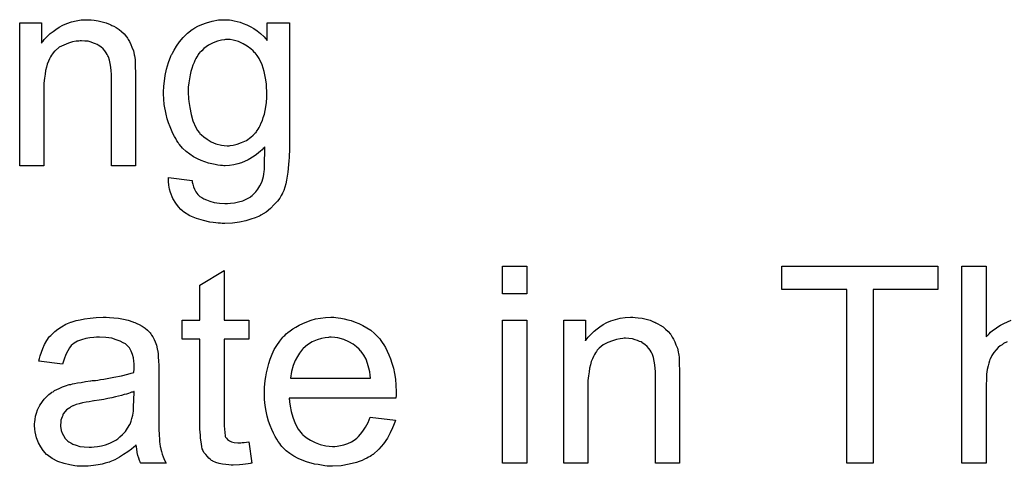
# Model space of a CAD drawing. Extents: x -2.2 to 8.3, y -2.9 to 5.2.
# Tile 157 of 205: x 3.829 to 4.229, y 2.696 to 2.878. Entities that reach past the tile are written whole.
import ezdxf

# ---------------------------------------------------------------- set-up
doc = ezdxf.new("R2010")
doc.units = 0
doc.layers.add('acc-ni-360-20-in-a_document', color=1, linetype='CONTINUOUS')

msp = doc.modelspace()

# ---------------------------------------------------------------- linework, layer by layer
at = {"layer": 'acc-ni-360-20-in-a_document', "color": 1}
for points in [[(3.858512, 2.87774), (3.859785, 2.877624), (3.861289, 2.877393), (3.862909, 2.877046), (3.864644, 2.876583), (3.866264, 2.875889), (3.866496, 2.875773), (3.866958, 2.875542), (3.867768, 2.875195), (3.868694, 2.874616), (3.869851, 2.873922), (3.870892, 2.872997), (3.871934, 2.872071), (3.872859, 2.870914), (3.872975, 2.870798), (3.873206, 2.870335), (3.873553, 2.869757), (3.874132, 2.868947), (3.874595, 2.86779), (3.875057, 2.866633), (3.875636, 2.865245), (3.875983, 2.86374), (3.875983, 2.863625), (3.876099, 2.863162), (3.876214, 2.862468), (3.87633, 2.861542), (3.87633, 2.860154), (3.876446, 2.858534), (3.876561, 2.856567), (3.876561, 2.854137), (3.876561, 2.818502), (3.866727, 2.818502), (3.866727, 2.853675), (3.866727, 2.85379), (3.866727, 2.853906), (3.866727, 2.854716), (3.866727, 2.855757), (3.866611, 2.85703), (3.866496, 2.858534), (3.866264, 2.860038), (3.865917, 2.861427), (3.86557, 2.862699), (3.86557, 2.862815), (3.865339, 2.863162), (3.864992, 2.86374), (3.864644, 2.864435), (3.864066, 2.865129), (3.863372, 2.865939), (3.862446, 2.866749), (3.861405, 2.867443), (3.861289, 2.867559), (3.860942, 2.86779), (3.860248, 2.868021), (3.859438, 2.868369), (3.858512, 2.868716), (3.857355, 2.869063), (3.855967, 2.869178), (3.854579, 2.869294), (3.854, 2.869294), (3.853537, 2.869178), (3.85238, 2.869063), (3.850876, 2.868831), (3.849256, 2.868253), (3.847405, 2.867559), (3.845554, 2.866633), (3.843818, 2.865245), (3.843587, 2.865013), (3.843124, 2.864435), (3.842777, 2.863972), (3.84243, 2.863393), (3.841967, 2.862699), (3.84162, 2.861889), (3.841157, 2.860964), (3.840695, 2.859807), (3.840347, 2.858534), (3.84, 2.857146), (3.839769, 2.855642), (3.839537, 2.854022), (3.839306, 2.852055), (3.839306, 2.850088), (3.839306, 2.818502), (3.829472, 2.818502), (3.829472, 2.876583), (3.838265, 2.876583), (3.838265, 2.868253), (3.838381, 2.868369), (3.838612, 2.868716), (3.838959, 2.869178), (3.839422, 2.869757), (3.840116, 2.870451), (3.840926, 2.871261), (3.841852, 2.872187), (3.843008, 2.873112), (3.844166, 2.873922), (3.845554, 2.874848), (3.847058, 2.875658), (3.848678, 2.876352), (3.850529, 2.87693), (3.85238, 2.877393), (3.854463, 2.87774), (3.856661, 2.877856), (3.857587, 2.877856), (3.858512, 2.87774)], [(3.914742, 2.87774), (3.915552, 2.877624), (3.916594, 2.877393), (3.917751, 2.877162), (3.919023, 2.876815), (3.920296, 2.876352), (3.921684, 2.875773), (3.923073, 2.875079), (3.924577, 2.874269), (3.925965, 2.873344), (3.927354, 2.872187), (3.928742, 2.870914), (3.930015, 2.86941), (3.930015, 2.876583), (3.939039, 2.876583), (3.939039, 2.826369), (3.939039, 2.826254), (3.939039, 2.825791), (3.939039, 2.825097), (3.939039, 2.824171), (3.938924, 2.82313), (3.938924, 2.821857), (3.938808, 2.820469), (3.938692, 2.818965), (3.938345, 2.815841), (3.937883, 2.812601), (3.937535, 2.811097), (3.937188, 2.809709), (3.936726, 2.808436), (3.936263, 2.807279), (3.936263, 2.807163), (3.936147, 2.807048), (3.935684, 2.806353), (3.935106, 2.805312), (3.93418, 2.804039), (3.932907, 2.802651), (3.931403, 2.801147), (3.929552, 2.799643), (3.92747, 2.79837), (3.927354, 2.79837), (3.927238, 2.798254), (3.926891, 2.798023), (3.926428, 2.797907), (3.92585, 2.79756), (3.925155, 2.797329), (3.92342, 2.79675), (3.921337, 2.796056), (3.918792, 2.795593), (3.915899, 2.79513), (3.912776, 2.795015), (3.911734, 2.795015), (3.91104, 2.79513), (3.910115, 2.79513), (3.909189, 2.795246), (3.908032, 2.795362), (3.906759, 2.795593), (3.904098, 2.796172), (3.901321, 2.796982), (3.898544, 2.798139), (3.895999, 2.799758), (3.895883, 2.799874), (3.895768, 2.79999), (3.894958, 2.800684), (3.894032, 2.801725), (3.892875, 2.803229), (3.891718, 2.805196), (3.890677, 2.807626), (3.89033, 2.809014), (3.890098, 2.810519), (3.889867, 2.812023), (3.889867, 2.813758), (3.89947, 2.812485), (3.89947, 2.812254), (3.899586, 2.811791), (3.899817, 2.810981), (3.900049, 2.80994), (3.900511, 2.808899), (3.90109, 2.807857), (3.901784, 2.806816), (3.90271, 2.806006), (3.902941, 2.80589), (3.903404, 2.805543), (3.904214, 2.805081), (3.905371, 2.804618), (3.906759, 2.804039), (3.908495, 2.803577), (3.910577, 2.803229), (3.912776, 2.803114), (3.913933, 2.803114), (3.91509, 2.803229), (3.916709, 2.803461), (3.918329, 2.803808), (3.920065, 2.804271), (3.9218, 2.804965), (3.923304, 2.80589), (3.92342, 2.806006), (3.923883, 2.806353), (3.924577, 2.807048), (3.925387, 2.807857), (3.926197, 2.809014), (3.927007, 2.810287), (3.927817, 2.811791), (3.928395, 2.813527), (3.928395, 2.813642), (3.928511, 2.814105), (3.928626, 2.815031), (3.928742, 2.816188), (3.928858, 2.816998), (3.928858, 2.817923), (3.928974, 2.818965), (3.928974, 2.820122), (3.928974, 2.821394), (3.929089, 2.822898), (3.929089, 2.824403), (3.929089, 2.826138), (3.928974, 2.826022), (3.928742, 2.825791), (3.928395, 2.825444), (3.927932, 2.824981), (3.927354, 2.824403), (3.926544, 2.823708), (3.925618, 2.823014), (3.924693, 2.82232), (3.922263, 2.820932), (3.919602, 2.819659), (3.918098, 2.819196), (3.916478, 2.818849), (3.914742, 2.818617), (3.913007, 2.818502), (3.912428, 2.818502), (3.91185, 2.818617), (3.91104, 2.818617), (3.909999, 2.818733), (3.908842, 2.818965), (3.907569, 2.819196), (3.906181, 2.819543), (3.904677, 2.820006), (3.903173, 2.820584), (3.901668, 2.821279), (3.900049, 2.822088), (3.898544, 2.82313), (3.89704, 2.824287), (3.895652, 2.825559), (3.894379, 2.827064), (3.894264, 2.827179), (3.894148, 2.827411), (3.893801, 2.827989), (3.893338, 2.828568), (3.892875, 2.829493), (3.892297, 2.830419), (3.891718, 2.831576), (3.89114, 2.832964), (3.890561, 2.834353), (3.889983, 2.835972), (3.889404, 2.837592), (3.888941, 2.839443), (3.888131, 2.843377), (3.888016, 2.845576), (3.8879, 2.847774), (3.8879, 2.84789), (3.8879, 2.848121), (3.8879, 2.848584), (3.8879, 2.849162), (3.888016, 2.849972), (3.888016, 2.850782), (3.888247, 2.852865), (3.888594, 2.855179), (3.889173, 2.857724), (3.889867, 2.860385), (3.890908, 2.863046), (3.890908, 2.863162), (3.891024, 2.863393), (3.891255, 2.86374), (3.891487, 2.864203), (3.892181, 2.865476), (3.893107, 2.867096), (3.894379, 2.868831), (3.895883, 2.870567), (3.897619, 2.872418), (3.899586, 2.873922), (3.899702, 2.873922), (3.899817, 2.874038), (3.900164, 2.874269), (3.900627, 2.874501), (3.901784, 2.875195), (3.903404, 2.875889), (3.905371, 2.876583), (3.907685, 2.877277), (3.91023, 2.87774), (3.913007, 2.877856), (3.914048, 2.877856), (3.914742, 2.87774)], [(3.914974, 2.869757), (3.913123, 2.869757), (3.91266, 2.869641), (3.911387, 2.869526), (3.909883, 2.869063), (3.908032, 2.868484), (3.906181, 2.867443), (3.904329, 2.86617), (3.903404, 2.865245), (3.902478, 2.864319), (3.902478, 2.864203), (3.902247, 2.864088), (3.902015, 2.86374), (3.901784, 2.863278), (3.901437, 2.862815), (3.90109, 2.862121), (3.900627, 2.861311), (3.90028, 2.860385), (3.899817, 2.859344), (3.899354, 2.858071), (3.899007, 2.856798), (3.89866, 2.85541), (3.898429, 2.85379), (3.898197, 2.852171), (3.897966, 2.850435), (3.897966, 2.848468), (3.897966, 2.848352), (3.897966, 2.848005), (3.897966, 2.847427), (3.898082, 2.846617), (3.898082, 2.845691), (3.898197, 2.844534), (3.898544, 2.842105), (3.899123, 2.839328), (3.899817, 2.836667), (3.900974, 2.834006), (3.901668, 2.832849), (3.902478, 2.831807), (3.90271, 2.831576), (3.903288, 2.830997), (3.904214, 2.830188), (3.905602, 2.829262), (3.907222, 2.828221), (3.909189, 2.827411), (3.911387, 2.826832), (3.912544, 2.826716), (3.913817, 2.826601), (3.914511, 2.826601), (3.914974, 2.826716), (3.916247, 2.826832), (3.917866, 2.827295), (3.919602, 2.827874), (3.921569, 2.828799), (3.92342, 2.830072), (3.924346, 2.830882), (3.925271, 2.831807), (3.925271, 2.831923), (3.925503, 2.832039), (3.925734, 2.832386), (3.925965, 2.832849), (3.926312, 2.833311), (3.926775, 2.834006), (3.927122, 2.834816), (3.927585, 2.835857), (3.928048, 2.836898), (3.928395, 2.838055), (3.928858, 2.839443), (3.929205, 2.840948), (3.929436, 2.842452), (3.929668, 2.844187), (3.929899, 2.846154), (3.929899, 2.848121), (3.929899, 2.848237), (3.929899, 2.848584), (3.929899, 2.849162), (3.929784, 2.849856), (3.929784, 2.850782), (3.929668, 2.851823), (3.929321, 2.854137), (3.928742, 2.856798), (3.927932, 2.85946), (3.926775, 2.862121), (3.925965, 2.863278), (3.925155, 2.864319), (3.925155, 2.864435), (3.924924, 2.86455), (3.924346, 2.865129), (3.923304, 2.866055), (3.921916, 2.867096), (3.920296, 2.868021), (3.918329, 2.868947), (3.916131, 2.869526), (3.914974, 2.869757)], [(3.912544, 2.75563), (3.922494, 2.75563), (3.922494, 2.747994), (3.912544, 2.747994), (3.912544, 2.713863), (3.912544, 2.713631), (3.912544, 2.713169), (3.912544, 2.712474), (3.91266, 2.711664), (3.912776, 2.709813), (3.912891, 2.709003), (3.913007, 2.708425), (3.913123, 2.708193), (3.91347, 2.707731), (3.913933, 2.707152), (3.914742, 2.706574), (3.914974, 2.706458), (3.915552, 2.706227), (3.916594, 2.705995), (3.918098, 2.705879), (3.919255, 2.705879), (3.919833, 2.705995), (3.920643, 2.705995), (3.921569, 2.706111), (3.922494, 2.706227), (3.923767, 2.697549), (3.923536, 2.697549), (3.923073, 2.697433), (3.922263, 2.697318), (3.921222, 2.697202), (3.920065, 2.69697), (3.918792, 2.696855), (3.916247, 2.696739), (3.915321, 2.696739), (3.914395, 2.696855), (3.913238, 2.69697), (3.91185, 2.697086), (3.910462, 2.697433), (3.909189, 2.69778), (3.907916, 2.698359), (3.9078, 2.698475), (3.907453, 2.698706), (3.906991, 2.699053), (3.906296, 2.699632), (3.905718, 2.70021), (3.905024, 2.70102), (3.904329, 2.70183), (3.903867, 2.702871), (3.903867, 2.702987), (3.903635, 2.70345), (3.90352, 2.70426), (3.903288, 2.705417), (3.903057, 2.706921), (3.902941, 2.707846), (3.902941, 2.708888), (3.902825, 2.71016), (3.90271, 2.711433), (3.90271, 2.712821), (3.90271, 2.714441), (3.90271, 2.747994), (3.895421, 2.747994), (3.895421, 2.75563), (3.90271, 2.75563), (3.90271, 2.769977), (3.912544, 2.775878), (3.912544, 2.75563)], [(4.035418, 2.76639), (4.025583, 2.76639), (4.025583, 2.777613), (4.035418, 2.777613), (4.035418, 2.76639)], [(4.202488, 2.768126), (4.176109, 2.768126), (4.176109, 2.697549), (4.165464, 2.697549), (4.165464, 2.768126), (4.139085, 2.768126), (4.139085, 2.777613), (4.202488, 2.777613), (4.202488, 2.768126)], [(4.230604, 2.746953), (4.229099, 2.746143), (4.228984, 2.746027), (4.228521, 2.74568), (4.227827, 2.745218), (4.227017, 2.744523), (4.226091, 2.743598), (4.225166, 2.742556), (4.224356, 2.741284), (4.223662, 2.739895), (4.223546, 2.739664), (4.22343, 2.739201), (4.223199, 2.738276), (4.222852, 2.737119), (4.222505, 2.735614), (4.222273, 2.733763), (4.222157, 2.731681), (4.222042, 2.729251), (4.222042, 2.697549), (4.212207, 2.697549), (4.212207, 2.777613), (4.222042, 2.777613), (4.222042, 2.74892)], [(3.865917, 2.756787), (3.867653, 2.756672), (3.869619, 2.75644), (3.871586, 2.756093), (3.873553, 2.75563), (3.875405, 2.755052), (3.875636, 2.754936), (3.876214, 2.754705), (3.877024, 2.754358), (3.878066, 2.753895), (3.879223, 2.753201), (3.88038, 2.752506), (3.881421, 2.751581), (3.882347, 2.750655), (3.882462, 2.75054), (3.882694, 2.750193), (3.883041, 2.749614), (3.883503, 2.74892), (3.884082, 2.747878), (3.884545, 2.746837), (3.885008, 2.745564), (3.885355, 2.74406), (3.885355, 2.743945), (3.88547, 2.743598), (3.885586, 2.742903), (3.885702, 2.741978), (3.885702, 2.740705), (3.885818, 2.739201), (3.885933, 2.737234), (3.885933, 2.735036), (3.885933, 2.721846), (3.885933, 2.72173), (3.885933, 2.721267), (3.885933, 2.720573), (3.885933, 2.719648), (3.885933, 2.718606), (3.885933, 2.717334), (3.886049, 2.714557), (3.886049, 2.711664), (3.886165, 2.708772), (3.88628, 2.707499), (3.88628, 2.706342), (3.886396, 2.705301), (3.886512, 2.704491), (3.886512, 2.704375), (3.886627, 2.703912), (3.886743, 2.703218), (3.88709, 2.702293), (3.887322, 2.701251), (3.887784, 2.700094), (3.888363, 2.698822), (3.888941, 2.697549), (3.878644, 2.697549), (3.878528, 2.697665), (3.878413, 2.698128), (3.878181, 2.698706), (3.877834, 2.699632), (3.877487, 2.700673), (3.877256, 2.701946), (3.877024, 2.703334), (3.876793, 2.704838), (3.876677, 2.704838), (3.876561, 2.704607), (3.875867, 2.704028), (3.874826, 2.703218), (3.873438, 2.702177), (3.871702, 2.701136), (3.869967, 2.699979), (3.868115, 2.698937), (3.866148, 2.698128), (3.865917, 2.698012), (3.865223, 2.697896), (3.864182, 2.697549), (3.862909, 2.697202), (3.861289, 2.696855), (3.859438, 2.696623), (3.857355, 2.696392), (3.855273, 2.696276), (3.854347, 2.696276), (3.853653, 2.696392), (3.852843, 2.696392), (3.851917, 2.696508), (3.849835, 2.696855), (3.847521, 2.697433), (3.844975, 2.698243), (3.842661, 2.6994), (3.840579, 2.700904), (3.840347, 2.701136), (3.839769, 2.701714), (3.838959, 2.702756), (3.838033, 2.704144), (3.837108, 2.705879), (3.836298, 2.707846), (3.835719, 2.710276), (3.835604, 2.711433), (3.835488, 2.712821), (3.835488, 2.713053), (3.835488, 2.713516), (3.835604, 2.714325), (3.835719, 2.715367), (3.835951, 2.71664), (3.836298, 2.717912), (3.836761, 2.719301), (3.837339, 2.720573), (3.837455, 2.720689), (3.837686, 2.721152), (3.838149, 2.721846), (3.838728, 2.722656), (3.839422, 2.723581), (3.840347, 2.724507), (3.841273, 2.725433), (3.84243, 2.726243), (3.842546, 2.726358), (3.843008, 2.72659), (3.843587, 2.727052), (3.844513, 2.727515), (3.845554, 2.727978), (3.846827, 2.728557), (3.848099, 2.729019), (3.849603, 2.729482), (3.849719, 2.729482), (3.850182, 2.729598), (3.850876, 2.729829), (3.851802, 2.729945), (3.852959, 2.730176), (3.854463, 2.730408), (3.856198, 2.730755), (3.858281, 2.730986), (3.858397, 2.730986), (3.858859, 2.731102), (3.859438, 2.731102), (3.860248, 2.731218), (3.861173, 2.731333), (3.86233, 2.731565), (3.863603, 2.73168), (3.864992, 2.731912), (3.867768, 2.73249), (3.870776, 2.733069), (3.873438, 2.733763), (3.87471, 2.73411), (3.875867, 2.734457), (3.875867, 2.734573), (3.875867, 2.734804), (3.875983, 2.735499), (3.875983, 2.736309), (3.875983, 2.736771), (3.875983, 2.737003), (3.875983, 2.737118), (3.875983, 2.737234), (3.875983, 2.737928), (3.875867, 2.739085), (3.875636, 2.740358), (3.875289, 2.741746), (3.87471, 2.743135), (3.874016, 2.744407), (3.87309, 2.745449), (3.872975, 2.745564), (3.872396, 2.746027), (3.871471, 2.74649), (3.870314, 2.747184), (3.868694, 2.747763), (3.866843, 2.748341), (3.864529, 2.748688), (3.861868, 2.748804), (3.860711, 2.748804), (3.859554, 2.748688), (3.857934, 2.748457), (3.856314, 2.748226), (3.854579, 2.747763), (3.852959, 2.747184), (3.85157, 2.746374), (3.851455, 2.746259), (3.850992, 2.745912), (3.850413, 2.745333), (3.849719, 2.744407), (3.849025, 2.743251), (3.848215, 2.741746), (3.847521, 2.739895), (3.846827, 2.737813), (3.837224, 2.739085), (3.837224, 2.739201), (3.837339, 2.739317), (3.837339, 2.739664), (3.837455, 2.740127), (3.837802, 2.741168), (3.838265, 2.742672), (3.838843, 2.744176), (3.839537, 2.745796), (3.840463, 2.747416), (3.841504, 2.74892), (3.84162, 2.749035), (3.842083, 2.749498), (3.842777, 2.750193), (3.843703, 2.751118), (3.844975, 2.752044), (3.846479, 2.752969), (3.848215, 2.754011), (3.850182, 2.75482), (3.850298, 2.75482), (3.850413, 2.754936), (3.85076, 2.755052), (3.851223, 2.755168), (3.85238, 2.755515), (3.854, 2.755862), (3.855851, 2.756209), (3.858165, 2.756556), (3.860595, 2.756787), (3.863372, 2.756903), (3.864644, 2.756903), (3.865917, 2.756787)], [(3.957899, 2.756787), (3.958824, 2.756672), (3.959981, 2.75644), (3.961254, 2.756209), (3.962758, 2.755862), (3.964146, 2.755515), (3.965766, 2.754936), (3.96727, 2.754358), (3.96889, 2.753548), (3.97051, 2.752622), (3.97213, 2.751581), (3.973634, 2.750308), (3.975022, 2.74892), (3.975138, 2.748804), (3.975369, 2.748573), (3.975716, 2.74811), (3.976179, 2.747416), (3.976758, 2.746606), (3.977336, 2.74568), (3.97803, 2.744523), (3.978725, 2.743135), (3.979419, 2.741631), (3.980113, 2.740011), (3.980691, 2.73816), (3.98127, 2.736193), (3.981733, 2.733994), (3.98208, 2.73168), (3.982311, 2.729251), (3.982427, 2.72659), (3.982427, 2.726474), (3.982427, 2.726011), (3.982427, 2.725201), (3.982311, 2.724044), (3.938924, 2.724044), (3.938924, 2.723929), (3.938924, 2.723581), (3.939039, 2.723119), (3.939039, 2.722425), (3.939155, 2.721615), (3.939387, 2.720689), (3.939734, 2.718606), (3.940428, 2.716292), (3.941354, 2.713747), (3.942626, 2.711433), (3.944246, 2.70935), (3.944362, 2.70935), (3.944477, 2.709119), (3.945172, 2.708541), (3.946213, 2.707731), (3.947601, 2.706921), (3.949452, 2.705995), (3.951535, 2.705185), (3.953849, 2.704607), (3.955122, 2.704491), (3.95651, 2.704375), (3.957436, 2.704375), (3.958477, 2.704491), (3.95975, 2.704722), (3.961138, 2.70507), (3.962758, 2.705532), (3.964262, 2.706227), (3.965766, 2.707152), (3.965882, 2.707268), (3.96646, 2.707731), (3.967155, 2.708425), (3.967965, 2.70935), (3.96889, 2.710623), (3.969931, 2.712243), (3.970973, 2.714094), (3.971898, 2.716292), (3.98208, 2.71502), (3.98208, 2.714904), (3.981964, 2.714673), (3.981849, 2.71421), (3.981617, 2.713516), (3.98127, 2.712821), (3.980923, 2.711896), (3.979997, 2.709929), (3.97884, 2.707731), (3.97722, 2.705417), (3.975369, 2.703218), (3.973055, 2.701136), (3.97294, 2.701136), (3.972708, 2.700904), (3.972361, 2.700673), (3.971898, 2.700326), (3.971204, 2.699979), (3.97051, 2.699632), (3.969584, 2.699169), (3.968543, 2.698706), (3.967386, 2.698243), (3.966229, 2.69778), (3.963336, 2.697086), (3.960097, 2.696508), (3.95651, 2.696276), (3.955238, 2.696276), (3.954428, 2.696392), (3.953386, 2.696508), (3.952114, 2.696739), (3.950725, 2.69697), (3.949221, 2.697202), (3.945981, 2.698128), (3.944246, 2.698822), (3.942626, 2.699516), (3.940891, 2.700441), (3.939271, 2.701483), (3.937767, 2.70264), (3.936263, 2.704028), (3.936147, 2.704144), (3.935916, 2.704375), (3.935568, 2.704838), (3.935106, 2.705532), (3.934527, 2.706342), (3.933949, 2.707268), (3.933255, 2.708425), (3.93256, 2.709698), (3.931866, 2.711202), (3.931172, 2.712821), (3.930593, 2.714673), (3.930015, 2.71664), (3.929552, 2.718722), (3.929205, 2.721036), (3.928974, 2.723466), (3.928858, 2.726011), (3.928858, 2.726127), (3.928858, 2.726705), (3.928858, 2.7274), (3.928974, 2.728441), (3.929089, 2.729714), (3.929205, 2.731102), (3.929436, 2.732722), (3.929784, 2.734342), (3.930709, 2.738044), (3.931288, 2.739895), (3.931982, 2.741862), (3.932907, 2.743713), (3.933949, 2.745449), (3.935106, 2.747184), (3.936378, 2.748804), (3.936494, 2.74892), (3.936726, 2.749151), (3.937188, 2.749498), (3.937767, 2.750077), (3.938461, 2.750655), (3.939387, 2.751349), (3.940428, 2.752159), (3.941701, 2.752854), (3.942973, 2.753664), (3.944477, 2.754358), (3.946097, 2.755052), (3.947833, 2.75563), (3.949684, 2.756209), (3.951651, 2.756556), (3.953733, 2.756787), (3.955932, 2.756903), (3.957089, 2.756903), (3.957899, 2.756787)], [(4.079499, 2.756787), (4.080772, 2.756672), (4.082276, 2.75644), (4.083896, 2.756093), (4.085631, 2.755631), (4.087251, 2.754936), (4.087483, 2.754821), (4.087945, 2.754589), (4.088755, 2.754242), (4.089681, 2.753664), (4.090838, 2.752969), (4.091879, 2.752044), (4.092921, 2.751118), (4.093846, 2.749961), (4.093962, 2.749845), (4.094193, 2.749383), (4.09454, 2.748804), (4.095119, 2.747994), (4.095582, 2.746837), (4.096044, 2.74568), (4.096623, 2.744292), (4.09697, 2.742788), (4.09697, 2.742672), (4.097086, 2.742209), (4.097201, 2.741515), (4.097317, 2.74059), (4.097317, 2.739201), (4.097433, 2.737581), (4.097548, 2.735614), (4.097548, 2.733185), (4.097548, 2.697549), (4.087714, 2.697549), (4.087714, 2.732722), (4.087714, 2.732838), (4.087714, 2.732953), (4.087714, 2.733763), (4.087714, 2.734805), (4.087598, 2.736077), (4.087483, 2.737581), (4.087251, 2.739085), (4.086904, 2.740474), (4.086557, 2.741747), (4.086557, 2.741862), (4.086326, 2.742209), (4.085979, 2.742788), (4.085631, 2.743482), (4.085053, 2.744176), (4.084359, 2.744986), (4.083433, 2.745796), (4.082392, 2.74649), (4.082276, 2.746606), (4.081929, 2.746837), (4.081235, 2.747069), (4.080425, 2.747416), (4.079499, 2.747763), (4.078342, 2.74811), (4.076954, 2.748226), (4.075566, 2.748341), (4.074987, 2.748341), (4.074524, 2.748226), (4.073367, 2.74811), (4.071863, 2.747878), (4.070243, 2.7473), (4.068392, 2.746606), (4.066541, 2.74568), (4.064805, 2.744292), (4.064574, 2.74406), (4.064111, 2.743482), (4.063764, 2.743019), (4.063417, 2.742441), (4.062954, 2.741746), (4.062607, 2.740936), (4.062144, 2.740011), (4.061682, 2.738854), (4.061334, 2.737581), (4.060987, 2.736193), (4.060756, 2.734689), (4.060524, 2.733069), (4.060293, 2.731102), (4.060293, 2.729135), (4.060293, 2.697549), (4.050459, 2.697549), (4.050459, 2.75563), (4.059252, 2.75563), (4.059252, 2.7473), (4.059367, 2.747416), (4.059599, 2.747763), (4.059946, 2.748226), (4.060409, 2.748804), (4.061103, 2.749498), (4.061913, 2.750308), (4.062838, 2.751234), (4.063995, 2.752159), (4.065153, 2.752969), (4.066541, 2.753895), (4.068045, 2.754705), (4.069665, 2.755399), (4.071516, 2.755977), (4.073367, 2.75644), (4.07545, 2.756787), (4.077648, 2.756903), (4.078574, 2.756903), (4.079499, 2.756787)], [(4.035418, 2.697549), (4.025583, 2.697549), (4.025583, 2.75563), (4.035418, 2.75563), (4.035418, 2.697549)], [(4.222042, 2.74892), (4.222157, 2.749036), (4.222389, 2.749267), (4.222736, 2.749614), (4.223314, 2.750193), (4.223893, 2.750771), (4.224703, 2.751465), (4.225744, 2.75216), (4.226785, 2.752969), (4.227942, 2.753664), (4.229215, 2.754358), (4.232223, 2.755631)], [(3.956047, 2.748804), (3.955353, 2.748804), (3.95489, 2.748688), (3.953618, 2.748573), (3.952114, 2.748226), (3.950262, 2.747647), (3.948296, 2.746837), (3.946444, 2.74568), (3.944593, 2.744176), (3.944362, 2.743945), (3.943899, 2.743366), (3.943089, 2.742325), (3.942279, 2.740936), (3.941354, 2.739317), (3.940544, 2.737234), (3.939849, 2.734804), (3.939502, 2.732143), (3.972014, 2.732143), (3.972014, 2.732259), (3.972014, 2.73249), (3.971898, 2.732838), (3.971898, 2.7333), (3.971667, 2.734689), (3.97132, 2.736193), (3.970741, 2.738044), (3.970163, 2.73978), (3.969237, 2.741515), (3.968196, 2.743019), (3.968196, 2.743135), (3.967965, 2.743251), (3.967386, 2.743945), (3.966345, 2.74487), (3.964956, 2.745912), (3.963221, 2.746953), (3.961138, 2.747878), (3.958709, 2.748573), (3.957436, 2.748688), (3.956047, 2.748804)], [(3.875983, 2.726705), (3.875867, 2.726705), (3.875752, 2.72659), (3.875405, 2.726474), (3.874942, 2.726358), (3.874363, 2.726127), (3.873669, 2.725896), (3.872859, 2.725664), (3.871934, 2.725433), (3.870892, 2.725086), (3.869619, 2.724854), (3.868347, 2.724507), (3.866843, 2.72416), (3.865223, 2.723813), (3.863603, 2.723466), (3.861752, 2.723234), (3.859785, 2.722887), (3.859554, 2.722887), (3.858859, 2.722772), (3.857702, 2.72254), (3.85643, 2.722309), (3.855041, 2.722077), (3.853653, 2.72173), (3.85238, 2.721383), (3.851223, 2.72092), (3.851108, 2.72092), (3.85076, 2.720689), (3.850298, 2.720458), (3.849835, 2.72011), (3.848446, 2.719185), (3.847289, 2.717796), (3.847289, 2.717681), (3.847058, 2.717449), (3.846942, 2.716987), (3.846711, 2.716408), (3.846479, 2.715714), (3.846248, 2.71502), (3.846132, 2.714094), (3.846017, 2.713169), (3.846017, 2.713053), (3.846017, 2.712474), (3.846132, 2.71178), (3.846364, 2.710854), (3.846711, 2.709813), (3.847289, 2.708772), (3.847984, 2.707615), (3.848909, 2.706574), (3.849025, 2.706458), (3.849488, 2.706227), (3.850182, 2.705764), (3.851108, 2.705301), (3.85238, 2.704838), (3.853884, 2.704375), (3.85562, 2.704144), (3.857702, 2.704028), (3.858628, 2.704028), (3.859785, 2.704144), (3.861058, 2.704375), (3.862677, 2.704607), (3.864297, 2.70507), (3.866033, 2.705648), (3.867768, 2.706458), (3.868, 2.706574), (3.868463, 2.706921), (3.869272, 2.707499), (3.870198, 2.708309), (3.871239, 2.709235), (3.872396, 2.710392), (3.873322, 2.71178), (3.874247, 2.713284), (3.874363, 2.7134), (3.874479, 2.713863), (3.87471, 2.714673), (3.875057, 2.715714), (3.875405, 2.717102), (3.875636, 2.718722), (3.875752, 2.720689), (3.875867, 2.723003), (3.875983, 2.726705)]]:
    msp.add_lwpolyline(points, dxfattribs=at)

doc.saveas('drawing.dxf')
